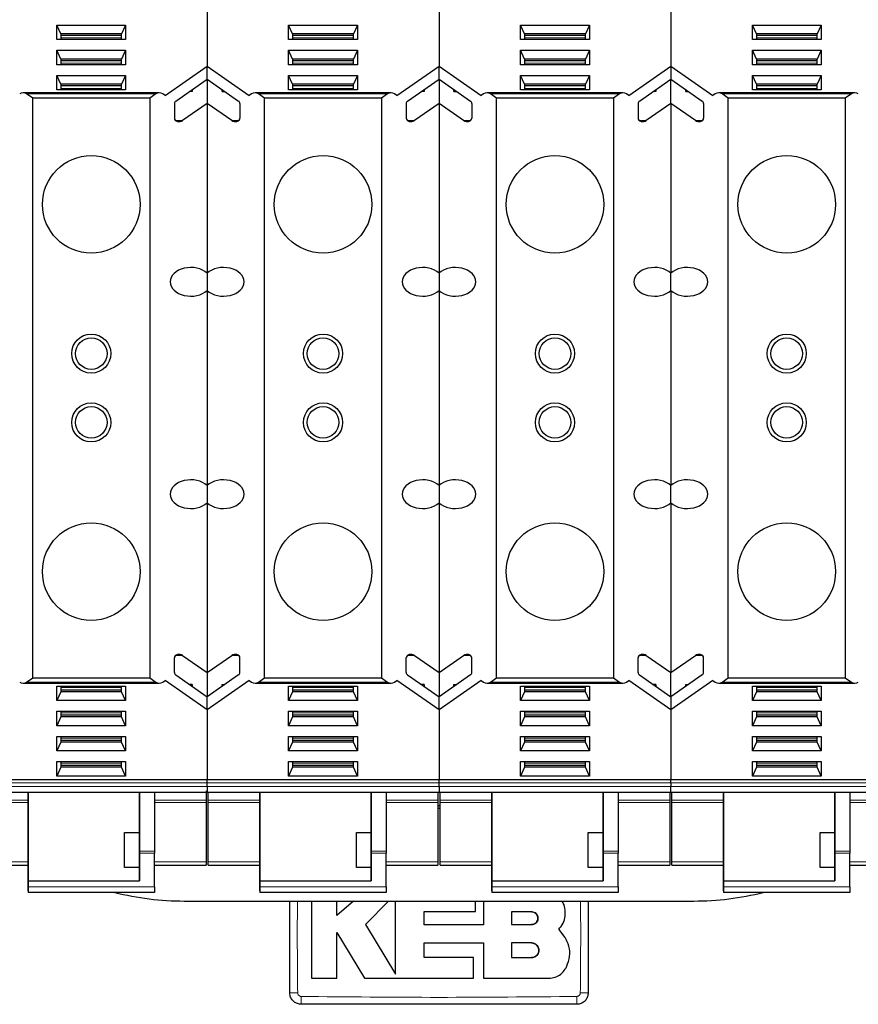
# Model space of a CAD drawing. Header units: millimetres. Extents: x 5 to 418, y 2 to 292.
# Tile 5 of 41: x 90 to 108, y 91 to 112. Entities that reach past the tile are written whole.
import ezdxf

# ---------------------------------------------------------------- set-up
doc = ezdxf.new("R2010")
doc.units = ezdxf.units.MM

msp = doc.modelspace()

# ---------------------------------------------------------------- linework, layer by layer
at = {"color": 7, "linetype": 'Continuous', "lineweight": 25}
for p, q in [((93.6009, 112.6436), (93.6009, 111.1279)), ((98.6509, 112.6436), (98.6509, 111.1279)), ((103.7009, 112.6436), (103.7009, 111.1279)), ((90.326, 112.0239), (91.8258, 112.0239)), ((90.326, 111.7069), (90.326, 112.0239)), ((90.4134, 111.8295), (90.326, 112.0239)), ((91.8258, 112.0239), (91.7384, 111.8295)), ((91.8258, 112.0239), (91.8258, 111.7069)), ((95.376, 112.0239), (96.8758, 112.0239)), ((95.376, 111.7069), (95.376, 112.0239)), ((95.4634, 111.8295), (95.376, 112.0239)), ((96.8758, 112.0239), (96.7884, 111.8295)), ((96.8758, 112.0239), (96.8758, 111.7069)), ((100.426, 112.0239), (101.9258, 112.0239)), ((100.426, 111.7069), (100.426, 112.0239)), ((100.5134, 111.8295), (100.426, 112.0239)), ((101.9258, 112.0239), (101.8384, 111.8295)), ((101.9258, 112.0239), (101.9258, 111.7069)), ((105.476, 112.0239), (106.9758, 112.0239)), ((105.476, 111.7069), (105.476, 112.0239)), ((105.5634, 111.8295), (105.476, 112.0239)), ((106.9758, 112.0239), (106.8884, 111.8295)), ((106.9758, 112.0239), (106.9758, 111.7069)), ((90.4134, 111.8295), (90.4134, 111.7069)), ((91.7384, 111.8295), (90.4134, 111.8295)), ((91.7384, 111.7942), (90.4134, 111.7942)), ((91.7384, 111.7069), (91.7384, 111.8295)), ((95.4634, 111.8295), (95.4634, 111.7069)), ((96.7884, 111.8295), (95.4634, 111.8295)), ((96.7884, 111.7942), (95.4634, 111.7942)), ((96.7884, 111.7069), (96.7884, 111.8295)), ((100.5134, 111.8295), (100.5134, 111.7069)), ((101.8384, 111.8295), (100.5134, 111.8295)), ((101.8384, 111.7942), (100.5134, 111.7942)), ((101.8384, 111.7069), (101.8384, 111.8295)), ((105.5634, 111.8295), (105.5634, 111.7069)), ((106.8884, 111.8295), (105.5634, 111.8295)), ((106.8884, 111.7942), (105.5634, 111.7942)), ((106.8884, 111.7069), (106.8884, 111.8295)), ((91.8258, 111.7069), (90.326, 111.7069)), ((96.8758, 111.7069), (95.376, 111.7069)), ((101.9258, 111.7069), (100.426, 111.7069)), ((106.9758, 111.7069), (105.476, 111.7069)), ((90.326, 111.4752), (91.8258, 111.4752)), ((90.326, 111.1583), (90.326, 111.4752)), ((90.4134, 111.2809), (90.326, 111.4752)), ((91.8258, 111.4752), (91.7384, 111.2809)), ((91.8258, 111.4752), (91.8258, 111.1583)), ((95.376, 111.4752), (96.8758, 111.4752)), ((95.376, 111.1583), (95.376, 111.4752)), ((95.4634, 111.2809), (95.376, 111.4752)), ((96.8758, 111.4752), (96.7884, 111.2809)), ((96.8758, 111.4752), (96.8758, 111.1583)), ((100.426, 111.4752), (101.9258, 111.4752)), ((100.426, 111.1583), (100.426, 111.4752)), ((100.5134, 111.2809), (100.426, 111.4752)), ((101.9258, 111.4752), (101.8384, 111.2809)), ((101.9258, 111.4752), (101.9258, 111.1583)), ((105.476, 111.4752), (106.9758, 111.4752)), ((105.476, 111.1583), (105.476, 111.4752)), ((105.5634, 111.2809), (105.476, 111.4752)), ((106.9758, 111.4752), (106.8884, 111.2809)), ((106.9758, 111.4752), (106.9758, 111.1583)), ((91.8258, 111.1583), (90.326, 111.1583)), ((90.4134, 111.2809), (90.4134, 111.1583)), ((91.7384, 111.2809), (90.4134, 111.2809)), ((91.7384, 111.2455), (90.4134, 111.2455)), ((91.7384, 111.1583), (91.7384, 111.2809)), ((92.6845, 110.4862), (93.6009, 111.1279)), ((93.6009, 110.845), (93.6009, 111.1279)), ((93.6009, 111.1279), (94.5173, 110.4862)), ((96.8758, 111.1583), (95.376, 111.1583)), ((95.4634, 111.2809), (95.4634, 111.1583)), ((96.7884, 111.2809), (95.4634, 111.2809)), ((96.7884, 111.2455), (95.4634, 111.2455)), ((96.7884, 111.1583), (96.7884, 111.2809)), ((97.7345, 110.4862), (98.6509, 111.1279)), ((98.6509, 110.845), (98.6509, 111.1279)), ((98.6509, 111.1279), (99.5673, 110.4862)), ((101.9258, 111.1583), (100.426, 111.1583)), ((100.5134, 111.2809), (100.5134, 111.1583)), ((101.8384, 111.2809), (100.5134, 111.2809)), ((101.8384, 111.2455), (100.5134, 111.2455)), ((101.8384, 111.1583), (101.8384, 111.2809)), ((102.7845, 110.4862), (103.7009, 111.1279)), ((103.7009, 111.1279), (103.7009, 110.845)), ((103.7009, 111.1279), (104.6173, 110.4862)), ((106.9758, 111.1583), (105.476, 111.1583)), ((105.5634, 111.2809), (105.5634, 111.1583)), ((106.8884, 111.2809), (105.5634, 111.2809)), ((106.8884, 111.2455), (105.5634, 111.2455)), ((106.8884, 111.1583), (106.8884, 111.2809)), ((90.326, 110.9266), (91.8258, 110.9266)), ((90.326, 110.6097), (90.326, 110.9266)), ((90.4134, 110.7323), (90.326, 110.9266)), ((91.8258, 110.9266), (91.7384, 110.7323)), ((91.8258, 110.9266), (91.8258, 110.6097)), ((95.376, 110.9266), (96.8758, 110.9266)), ((95.376, 110.6097), (95.376, 110.9266)), ((95.4634, 110.7323), (95.376, 110.9266)), ((96.8758, 110.9266), (96.7884, 110.7323)), ((96.8758, 110.9266), (96.8758, 110.6097)), ((100.426, 110.9266), (101.9258, 110.9266)), ((100.426, 110.6097), (100.426, 110.9266)), ((100.5134, 110.7323), (100.426, 110.9266)), ((101.9258, 110.9266), (101.8384, 110.7323)), ((101.9258, 110.9266), (101.9258, 110.6097)), ((105.476, 110.9266), (106.9758, 110.9266)), ((105.476, 110.6097), (105.476, 110.9266)), ((105.5634, 110.7323), (105.476, 110.9266)), ((106.9758, 110.9266), (106.8884, 110.7323)), ((106.9758, 110.9266), (106.9758, 110.6097)), ((91.7384, 110.7323), (90.4134, 110.7323)), ((90.4134, 110.7322), (90.4134, 110.6097)), ((91.7384, 110.6969), (90.4134, 110.6969)), ((91.7384, 110.6097), (91.7384, 110.7322)), ((92.9175, 110.3665), (93.6009, 110.845)), ((93.6009, 110.845), (93.6009, 110.3145)), ((93.6009, 110.845), (94.2843, 110.3665)), ((96.7884, 110.7323), (95.4634, 110.7323)), ((95.4634, 110.7322), (95.4634, 110.6097)), ((96.7884, 110.6969), (95.4634, 110.6969)), ((96.7884, 110.6097), (96.7884, 110.7322)), ((97.9675, 110.3665), (98.6509, 110.845)), ((98.6509, 110.845), (98.6509, 110.3145)), ((98.6509, 110.845), (99.3343, 110.3665)), ((101.8384, 110.7323), (100.5134, 110.7323)), ((100.5134, 110.7322), (100.5134, 110.6097)), ((101.8384, 110.6969), (100.5134, 110.6969)), ((101.8384, 110.6097), (101.8384, 110.7322)), ((103.0175, 110.3665), (103.7009, 110.845)), ((103.7009, 110.845), (104.3843, 110.3665)), ((103.7009, 110.3145), (103.7009, 110.845)), ((106.8884, 110.7323), (105.5634, 110.7323)), ((105.5634, 110.7322), (105.5634, 110.6097)), ((106.8884, 110.6969), (105.5634, 110.6969)), ((106.8884, 110.6097), (106.8884, 110.7322)), ((92.5581, 110.5435), (89.5937, 110.5435)), ((89.8009, 110.4296), (89.6695, 110.5215)), ((91.8258, 110.6097), (90.326, 110.6097)), ((92.4823, 110.5215), (92.3509, 110.4296)), ((92.6845, 110.4862), (92.634, 110.5215)), ((93.2759, 110.5753), (93.2156, 110.5753)), ((93.2759, 110.6175), (93.2759, 110.5753)), ((93.9259, 110.5753), (93.9259, 110.6175)), ((93.9259, 110.5753), (93.9862, 110.5753)), ((94.5678, 110.5215), (94.5173, 110.4862)), ((97.6081, 110.5435), (94.6437, 110.5435)), ((94.8509, 110.4296), (94.7195, 110.5215)), ((96.8758, 110.6097), (95.376, 110.6097)), ((97.5323, 110.5215), (97.4009, 110.4296)), ((97.7345, 110.4862), (97.684, 110.5215)), ((98.3259, 110.5753), (98.2656, 110.5753)), ((98.3259, 110.6175), (98.3259, 110.5753)), ((98.9759, 110.5753), (98.9759, 110.6175)), ((98.9759, 110.5753), (99.0362, 110.5753)), ((99.6178, 110.5215), (99.5673, 110.4862)), ((102.6581, 110.5435), (99.6937, 110.5435)), ((99.9009, 110.4296), (99.7695, 110.5215)), ((101.9258, 110.6097), (100.426, 110.6097)), ((102.5823, 110.5215), (102.4509, 110.4296)), ((102.7845, 110.4862), (102.734, 110.5215)), ((103.3759, 110.5753), (103.3156, 110.5753)), ((103.3759, 110.6175), (103.3759, 110.5753)), ((104.0259, 110.5753), (104.0259, 110.6175)), ((104.0259, 110.5753), (104.0862, 110.5753)), ((104.6678, 110.5215), (104.6173, 110.4862)), ((107.7081, 110.5435), (104.7437, 110.5435)), ((104.9509, 110.4296), (104.8195, 110.5215)), ((106.9758, 110.6097), (105.476, 110.6097)), ((107.6323, 110.5215), (107.5009, 110.4296)), ((92.3509, 110.4296), (89.8009, 110.4296)), ((89.8009, 97.8044), (89.8009, 110.4296)), ((92.3509, 110.4296), (92.3509, 97.8044)), ((92.8866, 110.3143), (92.8866, 109.9928)), ((93.6009, 110.3145), (93.0668, 109.9405)), ((93.6009, 110.3145), (93.6009, 106.617)), ((94.135, 109.9405), (93.6009, 110.3145)), ((94.3152, 110.3143), (94.3152, 109.9928)), ((97.4009, 110.4296), (94.8509, 110.4296)), ((94.8509, 97.8044), (94.8509, 110.4296)), ((97.4009, 110.4296), (97.4009, 97.8044)), ((97.9366, 110.3143), (97.9366, 109.9928)), ((98.6509, 110.3145), (98.1168, 109.9405)), ((98.6509, 110.3145), (98.6509, 106.617)), ((99.185, 109.9405), (98.6509, 110.3145)), ((99.3652, 110.3143), (99.3652, 109.9928)), ((102.4509, 110.4296), (99.9009, 110.4296)), ((99.9009, 97.8044), (99.9009, 110.4296)), ((102.4509, 110.4296), (102.4509, 97.8044)), ((102.9866, 110.3143), (102.9866, 109.9928)), ((103.7009, 110.3145), (103.1668, 109.9405)), ((103.7009, 110.3145), (103.7009, 106.617)), ((104.235, 109.9405), (103.7009, 110.3145)), ((104.4152, 110.3143), (104.4152, 109.9928)), ((104.9509, 97.8044), (104.9509, 110.4296)), ((107.5009, 110.4296), (104.9509, 110.4296)), ((107.5009, 110.4296), (107.5009, 97.8044)), ((93.6009, 106.617), (93.6009, 106.2421)), ((98.6509, 106.617), (98.6509, 106.2421)), ((103.7009, 106.2421), (103.7009, 106.617)), ((93.6009, 106.2421), (93.6009, 101.9919)), ((98.6509, 106.2421), (98.6509, 101.9919)), ((103.7009, 106.2421), (103.7009, 101.9919)), ((93.6009, 101.9919), (93.6009, 101.617)), ((98.6509, 101.9919), (98.6509, 101.617)), ((103.7009, 101.617), (103.7009, 101.9919)), ((93.6009, 101.617), (93.6009, 97.9195)), ((98.6509, 101.617), (98.6509, 97.9195)), ((103.7009, 101.617), (103.7009, 97.9195)), ((92.8866, 97.9197), (92.8866, 98.2412)), ((93.0668, 98.2935), (93.6009, 97.9195)), ((93.6009, 97.9195), (94.135, 98.2935)), ((94.3152, 97.9197), (94.3152, 98.2412)), ((97.9366, 97.9197), (97.9366, 98.2412)), ((98.1168, 98.2935), (98.6509, 97.9195)), ((98.6509, 97.9195), (99.185, 98.2935)), ((99.3652, 97.9197), (99.3652, 98.2412)), ((102.9866, 97.9197), (102.9866, 98.2412)), ((103.1668, 98.2935), (103.7009, 97.9195)), ((103.7009, 97.9195), (104.235, 98.2935)), ((104.4152, 97.9197), (104.4152, 98.2412)), ((89.6695, 97.7125), (89.8009, 97.8044)), ((89.8009, 97.8044), (92.3509, 97.8044)), ((92.3509, 97.8044), (92.4823, 97.7125)), ((92.9175, 97.8675), (93.6009, 97.389)), ((93.6009, 97.9195), (93.6009, 97.389)), ((94.2843, 97.8675), (93.6009, 97.389)), ((94.7195, 97.7125), (94.8509, 97.8044)), ((94.8509, 97.8044), (97.4009, 97.8044)), ((97.4009, 97.8044), (97.5323, 97.7125)), ((97.9675, 97.8675), (98.6509, 97.389)), ((98.6509, 97.9195), (98.6509, 97.389)), ((99.3343, 97.8675), (98.6509, 97.389)), ((99.7695, 97.7125), (99.9009, 97.8044)), ((99.9009, 97.8044), (102.4509, 97.8044)), ((102.4509, 97.8044), (102.5823, 97.7125)), ((103.0175, 97.8675), (103.7009, 97.389)), ((103.7009, 97.389), (103.7009, 97.9195)), ((104.3843, 97.8675), (103.7009, 97.389)), ((104.8195, 97.7125), (104.9509, 97.8044)), ((104.9509, 97.8044), (107.5009, 97.8044)), ((107.5009, 97.8044), (107.6323, 97.7125)), ((89.5937, 97.6905), (92.5581, 97.6905)), ((90.326, 97.6243), (91.8258, 97.6243)), ((90.326, 97.3074), (90.326, 97.6243)), ((90.4134, 97.6243), (90.4134, 97.5018)), ((91.7384, 97.5018), (91.7384, 97.6243)), ((91.8258, 97.6243), (91.8258, 97.3074)), ((92.634, 97.7125), (92.6845, 97.7478)), ((93.6009, 97.1061), (92.6845, 97.7478)), ((93.2759, 97.6587), (93.2156, 97.6587)), ((93.2759, 97.6587), (93.2759, 97.6165)), ((94.5173, 97.7478), (93.6009, 97.1061)), ((93.9259, 97.6587), (93.9862, 97.6587)), ((93.9259, 97.6165), (93.9259, 97.6587)), ((94.5173, 97.7478), (94.5678, 97.7125)), ((94.6437, 97.6905), (97.6081, 97.6905)), ((95.376, 97.6243), (96.8758, 97.6243)), ((95.376, 97.3074), (95.376, 97.6243)), ((95.4634, 97.6243), (95.4634, 97.5018)), ((96.7884, 97.5018), (96.7884, 97.6243)), ((96.8758, 97.6243), (96.8758, 97.3074)), ((97.684, 97.7125), (97.7345, 97.7478)), ((98.6509, 97.1061), (97.7345, 97.7478)), ((98.3259, 97.6587), (98.2656, 97.6587)), ((98.3259, 97.6587), (98.3259, 97.6165)), ((99.5673, 97.7478), (98.6509, 97.1061)), ((98.9759, 97.6587), (99.0362, 97.6587)), ((98.9759, 97.6165), (98.9759, 97.6587)), ((99.5673, 97.7478), (99.6178, 97.7125)), ((99.6937, 97.6905), (102.6581, 97.6905)), ((100.426, 97.6243), (101.9258, 97.6243)), ((100.426, 97.3074), (100.426, 97.6243)), ((100.5134, 97.6243), (100.5134, 97.5018)), ((101.8384, 97.5018), (101.8384, 97.6243)), ((101.9258, 97.6243), (101.9258, 97.3074)), ((102.734, 97.7125), (102.7845, 97.7478)), ((103.7009, 97.1061), (102.7845, 97.7478)), ((103.3759, 97.6587), (103.3156, 97.6587)), ((103.3759, 97.6587), (103.3759, 97.6165)), ((104.6173, 97.7478), (103.7009, 97.1061)), ((104.0259, 97.6587), (104.0862, 97.6587)), ((104.0259, 97.6165), (104.0259, 97.6587)), ((104.6173, 97.7478), (104.6678, 97.7125)), ((104.7437, 97.6905), (107.7081, 97.6905)), ((105.476, 97.6243), (106.9758, 97.6243)), ((105.476, 97.3074), (105.476, 97.6243)), ((105.5634, 97.6243), (105.5634, 97.5018)), ((106.8884, 97.5018), (106.8884, 97.6243)), ((106.9758, 97.6243), (106.9758, 97.3074)), ((90.4134, 97.5017), (90.326, 97.3074)), ((91.7384, 97.5371), (90.4134, 97.5371)), ((91.7384, 97.5017), (90.4134, 97.5017)), ((91.8258, 97.3074), (91.7384, 97.5017)), ((93.6009, 97.1061), (93.6009, 97.389)), ((95.4634, 97.5017), (95.376, 97.3074)), ((96.7884, 97.5371), (95.4634, 97.5371)), ((96.7884, 97.5017), (95.4634, 97.5017)), ((96.8758, 97.3074), (96.7884, 97.5017)), ((98.6509, 97.1061), (98.6509, 97.389)), ((100.5134, 97.5017), (100.426, 97.3074)), ((101.8384, 97.5371), (100.5134, 97.5371)), ((101.8384, 97.5017), (100.5134, 97.5017)), ((101.9258, 97.3074), (101.8384, 97.5017)), ((103.7009, 97.389), (103.7009, 97.1061)), ((105.5634, 97.5017), (105.476, 97.3074)), ((106.8884, 97.5371), (105.5634, 97.5371)), ((106.8884, 97.5017), (105.5634, 97.5017)), ((106.9758, 97.3074), (106.8884, 97.5017)), ((91.8258, 97.3074), (90.326, 97.3074)), ((96.8758, 97.3074), (95.376, 97.3074)), ((101.9258, 97.3074), (100.426, 97.3074)), ((106.9758, 97.3074), (105.476, 97.3074)), ((90.326, 97.0757), (91.8258, 97.0757)), ((90.326, 96.7588), (90.326, 97.0757)), ((90.4134, 96.9531), (90.326, 96.7588)), ((90.4134, 97.0757), (90.4134, 96.9531)), ((91.7384, 96.9885), (90.4134, 96.9885)), ((91.7384, 96.9531), (90.4134, 96.9531)), ((91.7384, 96.9531), (91.7384, 97.0757)), ((91.8258, 96.7588), (91.7384, 96.9531)), ((91.8258, 97.0757), (91.8258, 96.7588)), ((93.6009, 97.1061), (93.6009, 95.5904)), ((95.376, 97.0757), (96.8758, 97.0757)), ((95.376, 96.7588), (95.376, 97.0757)), ((95.4634, 96.9531), (95.376, 96.7588)), ((95.4634, 97.0757), (95.4634, 96.9531)), ((96.7884, 96.9885), (95.4634, 96.9885)), ((96.7884, 96.9531), (95.4634, 96.9531)), ((96.7884, 96.9531), (96.7884, 97.0757)), ((96.8758, 96.7588), (96.7884, 96.9531)), ((96.8758, 97.0757), (96.8758, 96.7588)), ((98.6509, 97.1061), (98.6509, 95.5904)), ((100.426, 97.0757), (101.9258, 97.0757)), ((100.426, 96.7588), (100.426, 97.0757)), ((100.5134, 96.9531), (100.426, 96.7588)), ((100.5134, 97.0757), (100.5134, 96.9531)), ((101.8384, 96.9885), (100.5134, 96.9885)), ((101.8384, 96.9531), (100.5134, 96.9531)), ((101.8384, 96.9531), (101.8384, 97.0757)), ((101.9258, 96.7588), (101.8384, 96.9531)), ((101.9258, 97.0757), (101.9258, 96.7588)), ((103.7009, 97.1061), (103.7009, 95.5904)), ((105.476, 97.0757), (106.9758, 97.0757)), ((105.476, 96.7588), (105.476, 97.0757)), ((105.5634, 96.9531), (105.476, 96.7588)), ((105.5634, 97.0757), (105.5634, 96.9531)), ((106.8884, 96.9885), (105.5634, 96.9885)), ((106.8884, 96.9531), (105.5634, 96.9531)), ((106.8884, 96.9531), (106.8884, 97.0757)), ((106.9758, 96.7588), (106.8884, 96.9531)), ((106.9758, 97.0757), (106.9758, 96.7588)), ((91.8258, 96.7588), (90.326, 96.7588)), ((96.8758, 96.7588), (95.376, 96.7588)), ((101.9258, 96.7588), (100.426, 96.7588)), ((106.9758, 96.7588), (105.476, 96.7588)), ((90.326, 96.5271), (91.8258, 96.5271)), ((90.326, 96.2101), (90.326, 96.5271)), ((90.4134, 96.5271), (90.4134, 96.4045)), ((91.7384, 96.4045), (91.7384, 96.5271)), ((91.8258, 96.5271), (91.8258, 96.2101)), ((95.376, 96.5271), (96.8758, 96.5271)), ((95.376, 96.2101), (95.376, 96.5271)), ((95.4634, 96.5271), (95.4634, 96.4045)), ((96.7884, 96.4045), (96.7884, 96.5271)), ((96.8758, 96.5271), (96.8758, 96.2101)), ((100.426, 96.5271), (101.9258, 96.5271)), ((100.426, 96.2101), (100.426, 96.5271)), ((100.5134, 96.5271), (100.5134, 96.4045)), ((101.8384, 96.4045), (101.8384, 96.5271)), ((101.9258, 96.5271), (101.9258, 96.2101)), ((105.476, 96.5271), (106.9758, 96.5271)), ((105.476, 96.2101), (105.476, 96.5271)), ((105.5634, 96.5271), (105.5634, 96.4045)), ((106.8884, 96.4045), (106.8884, 96.5271)), ((106.9758, 96.5271), (106.9758, 96.2101)), ((90.4134, 96.4045), (90.326, 96.2101)), ((91.7384, 96.4398), (90.4134, 96.4398)), ((91.7384, 96.4045), (90.4134, 96.4045)), ((91.8258, 96.2101), (91.7384, 96.4045)), ((95.4634, 96.4045), (95.376, 96.2101)), ((96.7884, 96.4398), (95.4634, 96.4398)), ((96.7884, 96.4045), (95.4634, 96.4045)), ((96.8758, 96.2101), (96.7884, 96.4045)), ((100.5134, 96.4045), (100.426, 96.2101)), ((101.8384, 96.4398), (100.5134, 96.4398)), ((101.8384, 96.4045), (100.5134, 96.4045)), ((101.9258, 96.2101), (101.8384, 96.4045)), ((105.5634, 96.4045), (105.476, 96.2101)), ((106.8884, 96.4398), (105.5634, 96.4398)), ((106.8884, 96.4045), (105.5634, 96.4045)), ((106.9758, 96.2101), (106.8884, 96.4045)), ((91.8258, 96.2101), (90.326, 96.2101)), ((96.8758, 96.2101), (95.376, 96.2101)), ((101.9258, 96.2101), (100.426, 96.2101)), ((106.9758, 96.2101), (105.476, 96.2101)), ((90.326, 95.9785), (91.8258, 95.9785)), ((90.326, 95.6615), (90.326, 95.9785)), ((90.4134, 95.9785), (90.4134, 95.8559)), ((91.7384, 95.8912), (90.4134, 95.8912)), ((91.7384, 95.8559), (91.7384, 95.9785)), ((91.8258, 95.9785), (91.8258, 95.6615)), ((95.376, 95.9785), (96.8758, 95.9785)), ((95.376, 95.6615), (95.376, 95.9785)), ((95.4634, 95.9785), (95.4634, 95.8559)), ((96.7884, 95.8912), (95.4634, 95.8912)), ((96.7884, 95.8559), (96.7884, 95.9785)), ((96.8758, 95.9785), (96.8758, 95.6615)), ((100.426, 95.9785), (101.9258, 95.9785)), ((100.426, 95.6615), (100.426, 95.9785)), ((100.5134, 95.9785), (100.5134, 95.8559)), ((101.8384, 95.8912), (100.5134, 95.8912)), ((101.8384, 95.8559), (101.8384, 95.9785)), ((101.9258, 95.9785), (101.9258, 95.6615)), ((105.476, 95.9785), (106.9758, 95.9785)), ((105.476, 95.6615), (105.476, 95.9785)), ((105.5634, 95.9785), (105.5634, 95.8559)), ((106.8884, 95.8912), (105.5634, 95.8912)), ((106.8884, 95.8559), (106.8884, 95.9785)), ((106.9758, 95.9785), (106.9758, 95.6615)), ((90.4134, 95.8559), (90.326, 95.6615)), ((91.8258, 95.6615), (90.326, 95.6615)), ((91.7384, 95.8559), (90.4134, 95.8559)), ((91.8258, 95.6615), (91.7384, 95.8559)), ((95.4634, 95.8559), (95.376, 95.6615)), ((96.8758, 95.6615), (95.376, 95.6615)), ((96.7884, 95.8559), (95.4634, 95.8559)), ((96.8758, 95.6615), (96.7884, 95.8559)), ((100.5134, 95.8559), (100.426, 95.6615)), ((101.9258, 95.6615), (100.426, 95.6615)), ((101.8384, 95.8559), (100.5134, 95.8559)), ((101.9258, 95.6615), (101.8384, 95.8559)), ((105.5634, 95.8559), (105.476, 95.6615)), ((106.9758, 95.6615), (105.476, 95.6615)), ((106.8884, 95.8559), (105.5634, 95.8559)), ((106.9758, 95.6615), (106.8884, 95.8559)), ((88.5509, 95.5904), (93.6009, 95.5904)), ((93.6009, 95.5166), (93.6009, 95.5904)), ((93.6009, 95.5904), (98.6509, 95.5904)), ((93.6009, 95.4332), (93.6009, 95.5166)), ((98.6509, 95.5166), (98.6509, 95.5904)), ((98.6509, 95.5904), (103.7009, 95.5904)), ((98.6509, 95.4332), (98.6509, 95.5166)), ((103.7009, 95.5904), (108.7509, 95.5904)), ((103.7009, 95.5166), (103.7009, 95.5904)), ((103.7009, 95.5166), (103.7009, 95.4332)), ((93.6009, 95.3044), (88.5509, 95.3044)), ((89.7007, 95.1391), (89.7007, 95.3044)), ((89.7007, 95.3044), (89.7007, 93.3796)), ((92.1257, 95.3044), (92.1258, 94.0297)), ((92.1257, 94.4334), (92.1257, 95.3044)), ((92.4507, 95.3044), (92.4508, 94.0297)), ((93.5759, 95.3452), (93.5759, 95.1391)), ((93.6009, 95.4332), (93.6009, 95.3044)), ((98.6509, 95.3044), (93.6009, 95.3044)), ((93.6259, 95.1391), (93.6259, 95.3044)), ((94.7507, 95.1391), (94.7507, 95.3044)), ((94.7507, 95.3044), (94.7507, 93.3796)), ((97.1757, 95.3044), (97.1758, 94.0297)), ((97.1757, 94.4334), (97.1757, 95.3044)), ((97.5007, 95.3044), (97.5008, 94.0297)), ((98.6259, 95.2999), (98.6259, 95.1391)), ((98.6509, 95.4332), (98.6509, 95.3044)), ((103.7009, 95.3044), (98.6509, 95.3044)), ((98.6759, 95.1391), (98.6759, 95.3044)), ((99.8007, 95.1391), (99.8007, 95.3044)), ((99.8007, 95.3044), (99.8007, 93.3796)), ((102.2257, 95.3044), (102.2258, 94.0297)), ((102.2257, 94.4334), (102.2257, 95.3044)), ((102.5507, 95.3044), (102.5508, 94.0297)), ((103.6759, 95.2999), (103.6759, 95.1391)), ((103.7009, 95.3044), (103.7009, 95.4332)), ((108.7509, 95.3044), (103.7009, 95.3044)), ((103.7259, 95.1391), (103.7259, 95.3044)), ((104.8507, 95.1391), (104.8507, 95.3044)), ((104.8507, 95.3044), (104.8507, 93.3796)), ((107.2757, 95.3044), (107.2758, 94.0297)), ((107.2757, 94.4334), (107.2757, 95.3044)), ((107.6007, 95.3044), (107.6008, 94.0297)), ((89.7007, 93.6688), (89.7007, 95.0861)), ((93.5759, 95.1391), (93.5759, 95.0868)), ((93.5759, 95.0868), (93.5759, 93.7982)), ((93.6259, 95.0868), (93.6259, 95.1391)), ((93.6259, 93.7982), (93.6259, 95.0868)), ((94.7507, 93.6688), (94.7507, 95.0861)), ((98.6259, 95.1391), (98.6259, 95.0868)), ((98.6259, 95.0868), (98.6259, 93.7982)), ((98.6759, 95.0174), (98.6259, 95.0174)), ((98.6759, 95.0868), (98.6759, 95.1391)), ((98.6759, 93.7982), (98.6759, 95.0868)), ((99.8007, 93.6688), (99.8007, 95.0861)), ((103.6759, 95.1391), (103.6759, 95.0868)), ((103.6759, 95.0868), (103.6759, 93.7982)), ((103.7259, 95.0868), (103.7259, 95.1391)), ((103.7259, 93.7982), (103.7259, 95.0868)), ((104.8507, 93.6688), (104.8507, 95.0861)), ((98.6259, 94.9671), (98.6759, 94.9671)), ((91.8012, 94.4334), (92.1257, 94.4334)), ((91.8012, 93.6758), (91.8012, 94.4334)), ((96.8512, 94.4334), (97.1757, 94.4334)), ((96.8512, 93.6758), (96.8512, 94.4334)), ((101.9012, 94.4334), (102.2257, 94.4334)), ((101.9012, 93.6758), (101.9012, 94.4334)), ((106.9512, 94.4334), (107.2757, 94.4334)), ((106.9512, 93.6758), (106.9512, 94.4334)), ((92.1258, 93.9869), (92.1258, 93.3796)), ((92.4508, 93.2546), (92.4508, 93.9869)), ((97.1758, 93.9869), (97.1758, 93.3796)), ((97.5008, 93.2546), (97.5008, 93.9869)), ((102.2258, 93.9869), (102.2258, 93.3796)), ((102.5508, 93.2546), (102.5508, 93.9869)), ((107.2758, 93.9869), (107.2758, 93.3796)), ((107.6008, 93.2546), (107.6008, 93.9869)), ((93.5759, 93.7982), (93.5759, 93.7232)), ((93.6259, 93.7232), (93.6259, 93.7982)), ((98.6259, 93.7982), (98.6259, 93.7232)), ((98.6759, 93.7232), (98.6759, 93.7982)), ((103.6759, 93.7982), (103.6759, 93.7232)), ((103.7259, 93.7232), (103.7259, 93.7982)), ((88.5759, 93.7232), (89.7007, 93.7232)), ((89.7007, 93.1662), (89.7007, 93.5805)), ((92.1257, 93.6758), (91.8012, 93.6758)), ((92.1257, 93.3796), (92.1257, 93.6758)), ((92.4508, 93.7232), (93.5759, 93.7232)), ((93.6259, 93.7232), (94.7507, 93.7232)), ((94.7507, 93.1662), (94.7507, 93.5805)), ((97.1757, 93.6758), (96.8512, 93.6758)), ((97.1757, 93.3796), (97.1757, 93.6758)), ((97.5008, 93.7232), (98.6259, 93.7232)), ((98.6759, 93.7232), (99.8007, 93.7232)), ((99.8007, 93.1662), (99.8007, 93.5805)), ((102.2257, 93.6758), (101.9012, 93.6758)), ((102.2257, 93.3796), (102.2257, 93.6758)), ((102.5508, 93.7232), (103.6759, 93.7232)), ((103.7259, 93.7232), (104.8507, 93.7232)), ((104.8507, 93.1662), (104.8507, 93.5805)), ((107.2757, 93.6758), (106.9512, 93.6758)), ((107.2757, 93.3796), (107.2757, 93.6758)), ((107.6008, 93.7232), (108.7259, 93.7232)), ((89.7007, 93.3796), (89.7008, 93.3796)), ((89.7008, 93.3796), (89.7008, 93.2546)), ((89.7008, 93.3796), (92.1258, 93.3796)), ((94.7507, 93.3796), (94.7508, 93.3796)), ((94.7508, 93.3796), (94.7508, 93.2546)), ((94.7508, 93.3796), (97.1758, 93.3796)), ((99.8007, 93.3796), (99.8008, 93.3796)), ((99.8008, 93.3796), (99.8008, 93.2546)), ((99.8008, 93.3796), (102.2258, 93.3796)), ((104.8507, 93.3796), (104.8508, 93.3796)), ((104.8508, 93.3796), (104.8508, 93.2546)), ((104.8508, 93.3796), (107.2758, 93.3796)), ((89.7008, 93.1296), (89.7007, 93.1296)), ((92.4508, 93.1296), (89.7008, 93.1296)), ((94.7508, 93.1296), (94.7507, 93.1296)), ((97.5008, 93.1296), (94.7508, 93.1296)), ((99.8008, 93.1296), (99.8007, 93.1296)), ((102.5508, 93.1296), (99.8008, 93.1296)), ((104.8508, 93.1296), (104.8507, 93.1296)), ((107.6008, 93.1296), (104.8508, 93.1296)), ((93.1009, 92.9421), (104.2009, 92.9421)), ((96.4231, 92.6287), (96.4231, 92.9421)), ((96.7909, 92.9421), (96.4231, 92.6287)), ((97.5489, 92.9421), (97.0488, 92.4278)), ((99.4482, 92.7103), (99.4482, 92.9421)), ((99.622, 92.9421), (99.622, 92.422)), ((98.3271, 92.7103), (99.4482, 92.7103)), ((98.3271, 92.422), (98.3271, 92.7103)), ((100.667, 92.7068), (100.2317, 92.7068)), ((100.2317, 92.7068), (100.2317, 92.4278)), ((96.4228, 92.2533), (97.0281, 91.2586)), ((96.4228, 91.2586), (96.4228, 92.2533)), ((97.0488, 92.4278), (97.7047, 91.3499)), ((99.622, 92.422), (98.3271, 92.422)), ((100.2317, 92.4278), (100.667, 92.4278)), ((101.4011, 92.1501), (101.2588, 92.3263)), ((98.3274, 92.0284), (99.622, 92.0284)), ((98.3274, 91.7096), (98.3274, 92.0284)), ((99.622, 92.0284), (99.622, 91.2586)), ((100.2317, 92.0284), (100.2317, 91.7096)), ((100.667, 92.0284), (100.2317, 92.0284)), ((99.4033, 91.7096), (98.3274, 91.7096)), ((99.4033, 91.2586), (99.4033, 91.7096)), ((100.2317, 91.7096), (100.667, 91.7096)), ((95.8733, 91.2586), (96.4228, 91.2586)), ((97.0281, 91.2586), (99.4033, 91.2586)), ((99.622, 91.2586), (101.0413, 91.2586))]:
    msp.add_line(p, q, dxfattribs=at)
at = {"color": 7, "linetype": 'Continuous', "lineweight": 18}
for p, q in [((91.7384, 111.7414), (90.4134, 111.7414)), ((96.7884, 111.7414), (95.4634, 111.7414)), ((101.8384, 111.7414), (100.5134, 111.7414)), ((106.8884, 111.7414), (105.5634, 111.7414)), ((91.7384, 111.1928), (90.4134, 111.1928)), ((96.7884, 111.1928), (95.4634, 111.1928)), ((101.8384, 111.1928), (100.5134, 111.1928)), ((106.8884, 111.1928), (105.5634, 111.1928)), ((89.6695, 110.5215), (92.4823, 110.5215)), ((91.7384, 110.6442), (90.4134, 110.6442)), ((94.7195, 110.5215), (97.5323, 110.5215)), ((96.7884, 110.6442), (95.4634, 110.6442)), ((99.7695, 110.5215), (102.5823, 110.5215)), ((101.8384, 110.6442), (100.5134, 110.6442)), ((104.8195, 110.5215), (107.6323, 110.5215)), ((106.8884, 110.6442), (105.5634, 110.6442)), ((92.9175, 109.9405), (93.0668, 109.9405)), ((94.2843, 109.9405), (94.135, 109.9405)), ((97.9675, 109.9405), (98.1168, 109.9405)), ((99.3343, 109.9405), (99.185, 109.9405)), ((103.0175, 109.9405), (103.1668, 109.9405)), ((104.3843, 109.9405), (104.235, 109.9405)), ((92.9175, 98.2935), (93.0668, 98.2935)), ((94.2843, 98.2935), (94.135, 98.2935)), ((97.9675, 98.2935), (98.1168, 98.2935)), ((99.3343, 98.2935), (99.185, 98.2935)), ((103.0175, 98.2935), (103.1668, 98.2935)), ((104.3843, 98.2935), (104.235, 98.2935)), ((92.4823, 97.7125), (89.6695, 97.7125)), ((91.7384, 97.5898), (90.4134, 97.5898)), ((97.5323, 97.7125), (94.7195, 97.7125)), ((96.7884, 97.5898), (95.4634, 97.5898)), ((102.5823, 97.7125), (99.7695, 97.7125)), ((101.8384, 97.5898), (100.5134, 97.5898)), ((107.6323, 97.7125), (104.8195, 97.7125)), ((106.8884, 97.5898), (105.5634, 97.5898)), ((91.7384, 97.0412), (90.4134, 97.0412)), ((96.7884, 97.0412), (95.4634, 97.0412)), ((101.8384, 97.0412), (100.5134, 97.0412)), ((106.8884, 97.0412), (105.5634, 97.0412)), ((91.7384, 96.4926), (90.4134, 96.4926)), ((96.7884, 96.4926), (95.4634, 96.4926)), ((101.8384, 96.4926), (100.5134, 96.4926)), ((106.8884, 96.4926), (105.5634, 96.4926)), ((91.7384, 95.944), (90.4134, 95.944)), ((96.7884, 95.944), (95.4634, 95.944)), ((101.8384, 95.944), (100.5134, 95.944)), ((106.8884, 95.944), (105.5634, 95.944)), ((88.5509, 95.5166), (93.6009, 95.5166)), ((93.6009, 95.5166), (98.6509, 95.5166)), ((98.6509, 95.5166), (103.7009, 95.5166)), ((103.7009, 95.5166), (108.7509, 95.5166)), ((88.5509, 95.4332), (93.6009, 95.4332)), ((93.6009, 95.4332), (98.6509, 95.4332)), ((98.6509, 95.4332), (103.7009, 95.4332)), ((103.7009, 95.4332), (108.7509, 95.4332)), ((89.7007, 95.1391), (88.5759, 95.1391)), ((88.5759, 95.0868), (89.7007, 95.0868)), ((92.4507, 95.1391), (93.5759, 95.1391)), ((92.4507, 95.0868), (93.5759, 95.0868)), ((94.7507, 95.1391), (93.6259, 95.1391)), ((93.6259, 95.0868), (94.7507, 95.0868)), ((97.5007, 95.1391), (98.6259, 95.1391)), ((97.5007, 95.0868), (98.6259, 95.0868)), ((99.8007, 95.1391), (98.6759, 95.1391)), ((98.6759, 95.0868), (99.8007, 95.0868)), ((102.5507, 95.1391), (103.6759, 95.1391)), ((102.5507, 95.0868), (103.6759, 95.0868)), ((104.8507, 95.1391), (103.7259, 95.1391)), ((103.7259, 95.0868), (104.8507, 95.0868)), ((107.6007, 95.1391), (108.7259, 95.1391)), ((107.6007, 95.0868), (108.7259, 95.0868)), ((92.1258, 94.0297), (92.4508, 94.0297)), ((92.4508, 93.9869), (92.1258, 93.9869)), ((97.1758, 94.0297), (97.5008, 94.0297)), ((97.5008, 93.9869), (97.1758, 93.9869)), ((102.2258, 94.0297), (102.5508, 94.0297)), ((102.5508, 93.9869), (102.2258, 93.9869)), ((107.2758, 94.0297), (107.6008, 94.0297)), ((107.6008, 93.9869), (107.2758, 93.9869)), ((89.7007, 93.7982), (88.5759, 93.7982)), ((93.5759, 93.7982), (92.4508, 93.7982)), ((94.7507, 93.7982), (93.6259, 93.7982)), ((98.6259, 93.7982), (97.5008, 93.7982)), ((99.8007, 93.7982), (98.6759, 93.7982)), ((103.6759, 93.7982), (102.5508, 93.7982)), ((104.8507, 93.7982), (103.7259, 93.7982)), ((108.7259, 93.7982), (107.6008, 93.7982)), ((89.7008, 93.2546), (92.4508, 93.2546)), ((94.7508, 93.2546), (97.5008, 93.2546)), ((99.8008, 93.2546), (102.5508, 93.2546)), ((104.8508, 93.2546), (107.6008, 93.2546))]:
    msp.add_line(p, q, dxfattribs=at)
at = {"color": 7, "linetype": 'Continuous', "lineweight": 25, "flags": 128}
for points in [[(89.7007, 95.0861), (89.7007, 95.0934), (89.7007, 95.1007), (89.7007, 95.1078), (89.7007, 95.1148), (89.7007, 95.1214), (89.7007, 95.1277), (89.7007, 95.1337), (89.7007, 95.1391)], [(94.7507, 95.0861), (94.7507, 95.0934), (94.7507, 95.1007), (94.7507, 95.1078), (94.7507, 95.1148), (94.7507, 95.1214), (94.7507, 95.1277), (94.7507, 95.1337), (94.7507, 95.1391)], [(99.8007, 95.0861), (99.8007, 95.0934), (99.8007, 95.1007), (99.8007, 95.1078), (99.8007, 95.1148), (99.8007, 95.1214), (99.8007, 95.1277), (99.8007, 95.1337), (99.8007, 95.1391)], [(104.8507, 95.0861), (104.8507, 95.0934), (104.8507, 95.1007), (104.8507, 95.1078), (104.8507, 95.1148), (104.8507, 95.1214), (104.8507, 95.1277), (104.8507, 95.1337), (104.8507, 95.1391)], [(92.1257, 93.6758), (92.1257, 93.7439), (92.1257, 93.8342), (92.1257, 93.9403), (92.1257, 94.0546), (92.1257, 94.1689), (92.1257, 94.275), (92.1257, 94.3653), (92.1257, 94.4334)], [(97.1757, 93.6758), (97.1757, 93.7439), (97.1757, 93.8342), (97.1757, 93.9403), (97.1757, 94.0546), (97.1757, 94.1689), (97.1757, 94.275), (97.1757, 94.3653), (97.1757, 94.4334)], [(102.2257, 93.6758), (102.2257, 93.7439), (102.2257, 93.8342), (102.2257, 93.9403), (102.2257, 94.0546), (102.2257, 94.1689), (102.2257, 94.275), (102.2257, 94.3653), (102.2257, 94.4334)], [(107.2757, 93.6758), (107.2757, 93.7439), (107.2757, 93.8342), (107.2757, 93.9403), (107.2757, 94.0546), (107.2757, 94.1689), (107.2757, 94.275), (107.2757, 94.3653), (107.2757, 94.4334)], [(92.1258, 94.0297), (92.1258, 94.0245), (92.1258, 94.0193), (92.1258, 94.014), (92.1258, 94.0086), (92.1258, 94.0032), (92.1258, 93.9978), (92.1258, 93.9924), (92.1258, 93.9869)], [(92.4508, 94.0297), (92.4508, 94.0245), (92.4508, 94.0193), (92.4508, 94.014), (92.4508, 94.0086), (92.4508, 94.0032), (92.4508, 93.9978), (92.4508, 93.9924), (92.4508, 93.9869)], [(97.1758, 94.0297), (97.1758, 94.0245), (97.1758, 94.0193), (97.1758, 94.014), (97.1758, 94.0086), (97.1758, 94.0032), (97.1758, 93.9978), (97.1758, 93.9924), (97.1758, 93.9869)], [(97.5008, 94.0297), (97.5008, 94.0245), (97.5008, 94.0193), (97.5008, 94.014), (97.5008, 94.0086), (97.5008, 94.0032), (97.5008, 93.9978), (97.5008, 93.9924), (97.5008, 93.9869)], [(102.2258, 94.0297), (102.2258, 94.0245), (102.2258, 94.0193), (102.2258, 94.014), (102.2258, 94.0086), (102.2258, 94.0032), (102.2258, 93.9978), (102.2258, 93.9924), (102.2258, 93.9869)], [(102.5508, 94.0297), (102.5508, 94.0245), (102.5508, 94.0193), (102.5508, 94.014), (102.5508, 94.0086), (102.5508, 94.0032), (102.5508, 93.9978), (102.5508, 93.9924), (102.5508, 93.9869)], [(107.2758, 94.0297), (107.2758, 94.0245), (107.2758, 94.0193), (107.2758, 94.014), (107.2758, 94.0086), (107.2758, 94.0032), (107.2758, 93.9978), (107.2758, 93.9924), (107.2758, 93.9869)], [(107.6008, 94.0297), (107.6008, 94.0245), (107.6008, 94.0193), (107.6008, 94.014), (107.6008, 94.0086), (107.6008, 94.0032), (107.6008, 93.9978), (107.6008, 93.9924), (107.6008, 93.9869)], [(89.7007, 93.5805), (89.7007, 93.5895), (89.7007, 93.5994), (89.7007, 93.6099), (89.7007, 93.621), (89.7007, 93.6326), (89.7007, 93.6445), (89.7007, 93.6566), (89.7007, 93.6688)], [(94.7507, 93.5805), (94.7507, 93.5895), (94.7507, 93.5994), (94.7507, 93.6099), (94.7507, 93.621), (94.7507, 93.6326), (94.7507, 93.6445), (94.7507, 93.6566), (94.7507, 93.6688)], [(99.8007, 93.5805), (99.8007, 93.5895), (99.8007, 93.5994), (99.8007, 93.6099), (99.8007, 93.621), (99.8007, 93.6326), (99.8007, 93.6445), (99.8007, 93.6566), (99.8007, 93.6688)], [(104.8507, 93.5805), (104.8507, 93.5895), (104.8507, 93.5994), (104.8507, 93.6099), (104.8507, 93.621), (104.8507, 93.6326), (104.8507, 93.6445), (104.8507, 93.6566), (104.8507, 93.6688)], [(89.7008, 93.2546), (89.7008, 93.2302), (89.7008, 93.2068), (89.7008, 93.1851), (89.7008, 93.1662), (89.7008, 93.1507), (89.7008, 93.1391), (89.7008, 93.132), (89.7008, 93.1296)], [(92.4508, 93.2546), (92.4508, 93.2302), (92.4508, 93.2068), (92.4508, 93.1851), (92.4508, 93.1662), (92.4508, 93.1507), (92.4508, 93.1391), (92.4508, 93.132), (92.4508, 93.1296)], [(94.7508, 93.2546), (94.7508, 93.2302), (94.7508, 93.2068), (94.7508, 93.1851), (94.7508, 93.1662), (94.7508, 93.1507), (94.7508, 93.1391), (94.7508, 93.132), (94.7508, 93.1296)], [(97.5008, 93.2546), (97.5008, 93.2302), (97.5008, 93.2068), (97.5008, 93.1851), (97.5008, 93.1662), (97.5008, 93.1507), (97.5008, 93.1391), (97.5008, 93.132), (97.5008, 93.1296)], [(99.8008, 93.2546), (99.8008, 93.2302), (99.8008, 93.2068), (99.8008, 93.1851), (99.8008, 93.1662), (99.8008, 93.1507), (99.8008, 93.1391), (99.8008, 93.132), (99.8008, 93.1296)], [(102.5508, 93.2546), (102.5508, 93.2302), (102.5508, 93.2068), (102.5508, 93.1851), (102.5508, 93.1662), (102.5508, 93.1507), (102.5508, 93.1391), (102.5508, 93.132), (102.5508, 93.1296)], [(104.8508, 93.2546), (104.8508, 93.2302), (104.8508, 93.2068), (104.8508, 93.1851), (104.8508, 93.1662), (104.8508, 93.1507), (104.8508, 93.1391), (104.8508, 93.132), (104.8508, 93.1296)], [(107.6008, 93.2546), (107.6008, 93.2302), (107.6008, 93.2068), (107.6008, 93.1851), (107.6008, 93.1662), (107.6008, 93.1507), (107.6008, 93.1391), (107.6008, 93.132), (107.6008, 93.1296)]]:
    msp.add_lwpolyline(points, dxfattribs=at)
at = {"color": 7, "linetype": 'Continuous', "lineweight": 25}
for centre, radius in [((91.0759, 108.117), 1.0625), ((96.1259, 108.117), 1.0625), ((101.1759, 108.117), 1.0625), ((106.2259, 108.117), 1.0625), ((91.0759, 104.867), 0.425), ((91.0759, 104.867), 0.3438), ((96.1259, 104.867), 0.425), ((96.1259, 104.867), 0.3438), ((101.1759, 104.867), 0.425), ((101.1759, 104.867), 0.3438), ((106.2259, 104.867), 0.425), ((106.2259, 104.867), 0.3438), ((91.0759, 103.367), 0.425), ((91.0759, 103.367), 0.3438), ((96.1259, 103.367), 0.425), ((96.1259, 103.367), 0.3438), ((101.1759, 103.367), 0.425), ((101.1759, 103.367), 0.3438), ((106.2259, 103.367), 0.425), ((106.2259, 103.367), 0.3438), ((91.0759, 100.117), 1.0625), ((96.1259, 100.117), 1.0625), ((101.1759, 100.117), 1.0625), ((106.2259, 100.117), 1.0625)]:
    msp.add_circle(centre, radius, dxfattribs=at)
for centre, radius, start, end in [((159.5571, 93.1609), 69.8564, 179.995681, 180.025711), ((93.1009, 99.1421), 6.2, 255.87531, 270), ((164.6071, 93.1609), 69.8564, 179.995681, 180.025711), ((169.6571, 93.1609), 69.8564, 179.995681, 180.025711), ((104.2009, 99.1421), 6.2, 270, 284.12469), ((174.7071, 93.1609), 69.8564, 179.995681, 180.025711)]:
    msp.add_arc(centre, radius, start, end, dxfattribs=at)
at = {"color": 7, "linetype": 'Continuous', "lineweight": 18}
for centre, radius, start, end in [((95.5304, 94.5611), 3.6212, 267.95105, 270.67242), ((101.7714, 94.5636), 3.6238, 269.32805, 272.04752), ((99.1687, 90.8216), 3.5202, 179.30828, 182.10781), ((98.1313, 90.8216), 3.522, 357.89328, 0.69137)]:
    msp.add_arc(centre, radius, start, end, dxfattribs=at)
at = {"color": 7, "linetype": 'Continuous', "lineweight": 25}
for centre, major_axis, start_param, end_param in [((89.5937, 110.4684), (0.1073, 0), 0.7853982, 2.3561945), ((92.5581, 110.4684), (0.1073, 0), 0.7853982, 2.3561945), ((94.6437, 110.4684), (0.1073, 0), 0.7853982, 2.3561945), ((97.6081, 110.4684), (0.1073, 0), 0.7853982, 2.3561945), ((99.6937, 110.4684), (0.1073, 0), 0.7853982, 2.3561945), ((102.6581, 110.4684), (0.1073, 0), 0.7853982, 2.3561945), ((104.7437, 110.4684), (0.1073, 0), 0.7853982, 2.3561945), ((107.7081, 110.4684), (0.1073, 0), 0.7853982, 2.3561945), ((92.9922, 110.3143), (0.1055, 0), 2.3561945, 3.1415927), ((94.2096, 110.3143), (0.1055, 0), 0, 0.7853982), ((98.0422, 110.3143), (0.1055, 0), 2.3561945, 3.1415927), ((99.2596, 110.3143), (0.1055, 0), 0, 0.7853982), ((103.0922, 110.3143), (0.1055, 0), 2.3561945, 3.1415927), ((104.3096, 110.3143), (0.1055, 0), 0, 0.7853982), ((92.9922, 109.9928), (0.1055, 0), 3.1415927, 5.4977871), ((94.2096, 109.9928), (0.1055, 0), 3.9269908, 6.2831853), ((98.0422, 109.9928), (0.1055, 0), 3.1415927, 5.4977871), ((99.2596, 109.9928), (0.1055, 0), 3.9269908, 6.2831853), ((103.0922, 109.9928), (0.1055, 0), 3.1415927, 5.4977871), ((104.3096, 109.9928), (0.1055, 0), 3.9269908, 6.2831853), ((93.2437, 106.4296), (0.4464, 0), 0.643037, 5.6401483), ((93.9581, 106.4296), (0.4464, 0), 3.7846297, 8.781741), ((98.2937, 106.4296), (0.4464, 0), 0.643037, 5.6401483), ((99.0081, 106.4296), (0.4464, 0), 3.7846297, 8.781741), ((103.3437, 106.4296), (0.4464, 0), 0.643037, 5.6401483), ((104.0581, 106.4296), (0.4464, 0), 3.7846297, 8.781741), ((93.2437, 101.8044), (0.4464, 0), 0.643037, 5.6401483), ((93.9581, 101.8044), (0.4464, 0), 3.7846297, 8.781741), ((98.2937, 101.8044), (0.4464, 0), 0.643037, 5.6401483), ((99.0081, 101.8044), (0.4464, 0), 3.7846297, 8.781741), ((103.3437, 101.8044), (0.4464, 0), 0.643037, 5.6401483), ((104.0581, 101.8044), (0.4464, 0), 3.7846297, 8.781741), ((92.9922, 98.2412), (0.1055, 0), 0.7853982, 3.1415927), ((94.2096, 98.2412), (0.1055, 0), 0, 2.3561945), ((98.0422, 98.2412), (0.1055, 0), 0.7853982, 3.1415927), ((99.2596, 98.2412), (0.1055, 0), 0, 2.3561945), ((103.0922, 98.2412), (0.1055, 0), 0.7853982, 3.1415927), ((104.3096, 98.2412), (0.1055, 0), 0, 2.3561945), ((92.9922, 97.9197), (0.1055, 0), 3.1415927, 3.9269908), ((94.2096, 97.9197), (0.1055, 0), 5.4977871, 6.2831853), ((98.0422, 97.9197), (0.1055, 0), 3.1415927, 3.9269908), ((99.2596, 97.9197), (0.1055, 0), 5.4977871, 6.2831853), ((103.0922, 97.9197), (0.1055, 0), 3.1415927, 3.9269908), ((104.3096, 97.9197), (0.1055, 0), 5.4977871, 6.2831853), ((89.5937, 97.7656), (0.1073, 0), 3.9269908, 5.4977871), ((92.5581, 97.7656), (0.1073, 0), 3.9269908, 5.4977871), ((94.6437, 97.7656), (0.1073, 0), 3.9269908, 5.4977871), ((97.6081, 97.7656), (0.1073, 0), 3.9269908, 5.4977871), ((99.6937, 97.7656), (0.1073, 0), 3.9269908, 5.4977871), ((102.6581, 97.7656), (0.1073, 0), 3.9269908, 5.4977871), ((104.7437, 97.7656), (0.1073, 0), 3.9269908, 5.4977871), ((107.7081, 97.7656), (0.1073, 0), 3.9269908, 5.4977871)]:
    msp.add_ellipse(centre, major_axis=major_axis, ratio=0.7002075, start_param=start_param, end_param=end_param, dxfattribs=at)
for points, knots in [([(95.4009, 90.9421), (95.4009, 91.208), (95.4009, 91.7575), (95.4009, 92.4242), (95.4009, 92.8251), (95.4009, 92.9421)], [0, 0, 0, 0, 0.3987234, 0.8243477, 1, 1, 1, 1]), ([(95.8733, 92.9421), (95.8733, 92.7551), (95.8733, 92.1939), (95.8733, 91.6327), (95.8733, 91.2586)], [0, 0, 0, 0, 0.3333472, 1, 1, 1, 1]), ([(97.7047, 91.3499), (97.7047, 91.6101), (97.7047, 92.1408), (97.7047, 92.6716), (97.7047, 92.9421)], [0, 0, 0, 0, 0.4903192, 1, 1, 1, 1]), ([(101.4011, 92.7053), (101.3975, 92.7574), (101.3915, 92.8428), (101.3458, 92.9143), (101.3279, 92.9421)], [0, 0, 0, 0, 0.6097957, 1, 1, 1, 1]), ([(101.9009, 92.9421), (101.9009, 92.843), (101.9009, 92.4601), (101.9009, 91.7934), (101.9009, 91.2259), (101.9009, 90.9421)], [0, 0, 0, 0, 0.1487196, 0.5743441, 1, 1, 1, 1]), ([(100.667, 92.4278), (100.6827, 92.4293), (100.7141, 92.4324), (100.7559, 92.4565), (100.7876, 92.492), (100.8057, 92.5363), (100.8082, 92.584), (100.7947, 92.6298), (100.7668, 92.6685), (100.7277, 92.6957), (100.6923, 92.7059), (100.6718, 92.7066), (100.667, 92.7068)], [0, 0, 0, 0, 0.107578, 0.2151551, 0.3227414, 0.4302646, 0.5376806, 0.6449866, 0.752213, 0.8594107, 0.9666405, 1, 1, 1, 1]), ([(100.667, 92.7068), (100.6827, 92.7052), (100.714, 92.7021), (100.7558, 92.6781), (100.7875, 92.6427), (100.8057, 92.5985), (100.8082, 92.5509), (100.7949, 92.5052), (100.7671, 92.4663), (100.7281, 92.439), (100.6925, 92.4286), (100.6719, 92.4279), (100.667, 92.4278)], [0, 0, 0, 0, 0.1073342, 0.214672, 0.3219286, 0.42913, 0.5363386, 0.6436097, 0.7509826, 0.8584684, 0.9660383, 1, 1, 1, 1]), ([(101.2588, 92.3263), (101.2936, 92.3685), (101.3633, 92.4529), (101.4027, 92.5909), (101.4015, 92.6753), (101.4011, 92.7053)], [0, 0, 0, 0, 0.3919653, 0.7839447, 1, 1, 1, 1]), ([(100.667, 91.7096), (100.6849, 91.7113), (100.7207, 91.7149), (100.7684, 91.7423), (100.8047, 91.7828), (100.8254, 91.8333), (100.8283, 91.8877), (100.8131, 91.94), (100.7813, 91.9843), (100.7367, 92.0156), (100.6961, 92.0274), (100.6726, 92.0282), (100.667, 92.0284)], [0, 0, 0, 0, 0.1073587, 0.214721, 0.322003, 0.4292233, 0.5364373, 0.6436973, 0.7510459, 0.8585026, 0.9660513, 1, 1, 1, 1]), ([(100.667, 92.0284), (100.6849, 92.0266), (100.7208, 92.0231), (100.7686, 91.9955), (100.8048, 91.955), (100.8255, 91.9044), (100.8283, 91.8499), (100.8129, 91.7976), (100.781, 91.7533), (100.7364, 91.7222), (100.6959, 91.7105), (100.6725, 91.7098), (100.667, 91.7096)], [0, 0, 0, 0, 0.1075789, 0.2151577, 0.3227289, 0.4302244, 0.5376129, 0.6449022, 0.7521279, 0.8593402, 0.9665938, 1, 1, 1, 1]), ([(101.4329, 91.5215), (101.4581, 91.5918), (101.5084, 91.7324), (101.4943, 91.9576), (101.4315, 92.0874), (101.4011, 92.1501)], [0, 0, 0, 0, 0.3407821, 0.6815687, 1, 1, 1, 1]), ([(101.0413, 91.2586), (101.0889, 91.2633), (101.1841, 91.2726), (101.3102, 91.3456), (101.3922, 91.435), (101.4227, 91.4997), (101.4329, 91.5215)], [0, 0, 0, 0, 0.2851253, 0.5702516, 0.8553553, 1, 1, 1, 1]), ([(95.6509, 90.6921), (95.6228, 90.6949), (95.5666, 90.7004), (95.4917, 90.7435), (95.4351, 90.807), (95.4052, 90.8773), (95.4021, 90.9237), (95.4009, 90.9421)], [0, 0, 0, 0, 0.2146723, 0.429352, 0.6440261, 0.8586954, 1, 1, 1, 1]), ([(101.9009, 90.9421), (101.8981, 90.914), (101.8926, 90.8578), (101.8495, 90.7829), (101.7861, 90.7264), (101.7158, 90.6964), (101.6693, 90.6934), (101.6509, 90.6921)], [0, 0, 0, 0, 0.2146728, 0.4293525, 0.6440267, 0.8586958, 1, 1, 1, 1]), ([(101.6509, 90.6921), (100.651, 90.6921), (98.651, 90.6921), (96.651, 90.6921), (95.6509, 90.6921)], [0, 0, 0, 0, 0.499961, 1, 1, 1, 1])]:
    msp.add_open_spline(points, degree=3, knots=knots, dxfattribs=at)
at = {"color": 7, "linetype": 'Continuous', "lineweight": 18}
for points, knots in [([(95.5687, 92.9421), (95.5676, 92.8253), (95.5638, 92.4242), (95.5647, 91.7568), (95.5702, 91.2063), (95.5729, 90.9401)], [0, 0, 0, 0, 0.175109, 0.6010624, 1, 1, 1, 1]), ([(101.7289, 90.9401), (101.7317, 91.2243), (101.7374, 91.7927), (101.7378, 92.4602), (101.7342, 92.8433), (101.7332, 92.9421)], [0, 0, 0, 0, 0.4258895, 0.851844, 1, 1, 1, 1]), ([(95.5729, 90.9401), (95.5733, 90.9345), (95.5744, 90.9205), (95.5836, 90.8993), (95.6008, 90.8801), (95.6234, 90.8669), (95.6403, 90.8651), (95.6488, 90.8641)], [0, 0, 0, 0, 0.1406569, 0.3555038, 0.5710329, 0.7861716, 1, 1, 1, 1]), ([(101.653, 90.8641), (101.6586, 90.8646), (101.6726, 90.8656), (101.6938, 90.8749), (101.7129, 90.8921), (101.7261, 90.9147), (101.728, 90.9316), (101.7289, 90.9401)], [0, 0, 0, 0, 0.1405668, 0.3553275, 0.5708435, 0.7860436, 1, 1, 1, 1]), ([(95.6488, 90.8641), (96.6496, 90.854), (98.651, 90.8337), (100.6524, 90.854), (101.653, 90.8641)], [0, 0, 0, 0, 0.50003916, 1, 1, 1, 1])]:
    msp.add_open_spline(points, degree=3, knots=knots, dxfattribs=at)

doc.saveas('drawing.dxf')
